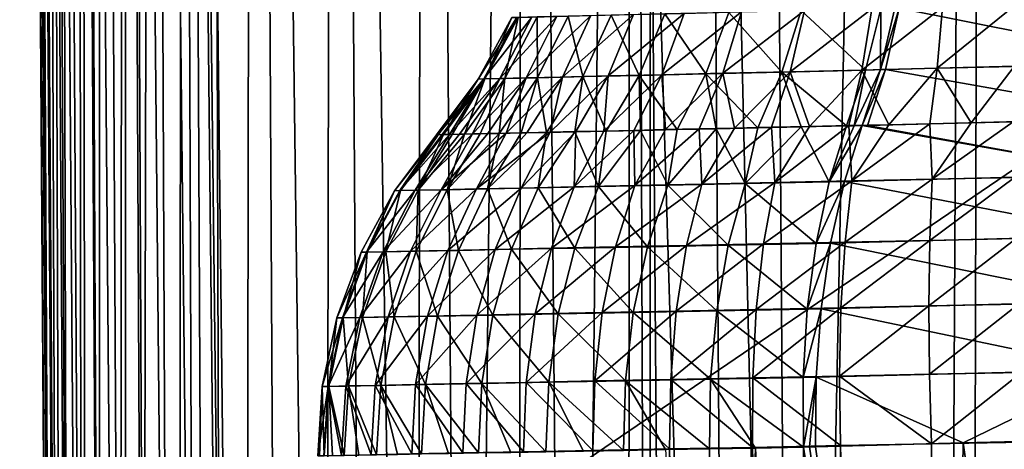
# Model space of a CAD drawing. Header units: metres. Extents: x -22 to 22, y 0 to 204.
# Tile 172 of 256: x -16.68 to -10.58, y 38.74 to 41.4. Entities that reach past the tile are written whole.
import ezdxf

# ---------------------------------------------------------------- set-up
doc = ezdxf.new("R2010")
doc.units = ezdxf.units.M
doc.layers.add('solid_002_SW0002', color=7, linetype='CONTINUOUS')

msp = doc.modelspace()

# ---------------------------------------------------------------- linework, layer by layer
at = {"layer": 'solid_002_SW0002'}
for points in [[(-10.630569, 87.865463, 203.982971), (-11.866096, 26.66, 205.067703), (-12.03897, 51.142185, 204.916519)], [(-10.952755, 26.66, 204.646957), (-11.866096, 26.66, 205.067703), (-10.630569, 87.865463, 203.982971)], [(-10.788003, 26.66, 204.575409), (-10.952755, 26.66, 204.646957), (-10.630569, 87.865463, 203.982971)], [(-9.686005, 26.66, 204.129562), (-10.788003, 26.66, 204.575409), (-10.630569, 87.865463, 203.982971)], [(-9.686005, 26.66, 204.129562), (-10.630569, 87.865463, 203.982971), (-8.921941, 87.865463, 203.380829)], [(-16.452217, 26.66, 211.75), (-16.681608, 60.446358, 211.75), (-16.639935, 60.446358, 210.964828)], [(-16.665462, 58.068401, 222.921844), (-16.681608, 60.446358, 211.75), (-16.452217, 26.66, 211.75)], [(-16.404013, 26.66, 210.925507), (-16.639935, 60.446358, 210.964828), (-16.515617, 60.446358, 210.187683)], [(-16.44014, 26.66, 211.336899), (-16.452217, 26.66, 211.75), (-16.639935, 60.446358, 210.964828)], [(-16.404013, 26.66, 210.925507), (-16.44014, 26.66, 211.336899), (-16.639935, 60.446358, 210.964828)], [(-16.260641, 26.66, 210.112457), (-16.515617, 60.446358, 210.187683), (-16.310326, 60.446358, 209.427719)], [(-16.344072, 26.66, 210.516876), (-16.404013, 26.66, 210.925507), (-16.515617, 60.446358, 210.187683)], [(-16.260641, 26.66, 210.112457), (-16.344072, 26.66, 210.516876), (-16.515617, 60.446358, 210.187683)], [(-16.024771, 26.66, 209.322586), (-16.310326, 60.446358, 209.427719), (-16.026016, 60.446358, 208.69429)], [(-16.154091, 26.66, 209.713882), (-16.260641, 26.66, 210.112457), (-16.310326, 60.446358, 209.427719)], [(-16.024771, 26.66, 209.322586), (-16.154091, 26.66, 209.713882), (-16.310326, 60.446358, 209.427719)], [(-15.699233, 26.66, 208.566864), (-16.026016, 60.446358, 208.69429), (-15.665092, 60.446358, 207.995148)], [(-15.873002, 26.66, 208.939819), (-16.024771, 26.66, 209.322586), (-16.026016, 60.446358, 208.69429)], [(-15.699233, 26.66, 208.566864), (-15.873002, 26.66, 208.939819), (-16.026016, 60.446358, 208.69429)], [(-15.50403, 26.66, 208.20491), (-15.699233, 26.66, 208.566864), (-15.665092, 60.446358, 207.995148)], [(-15.287745, 26.66, 207.854523), (-15.665092, 60.446358, 207.995148), (-15.231387, 60.446358, 207.337433)], [(-15.287745, 26.66, 207.854523), (-15.50403, 26.66, 208.20491), (-15.665092, 60.446358, 207.995148)], [(-15.050794, 26.66, 207.516403), (-15.287745, 26.66, 207.854523), (-15.231387, 60.446358, 207.337433)], [(-14.793844, 26.66, 207.191544), (-15.231387, 60.446358, 207.337433), (-14.730726, 60.446358, 206.728729)], [(-14.793844, 26.66, 207.191544), (-15.050794, 26.66, 207.516403), (-15.231387, 60.446358, 207.337433)], [(-14.518237, 26.66, 206.881714), (-14.793844, 26.66, 207.191544), (-14.730726, 60.446358, 206.728729)], [(-14.225582, 26.66, 206.588654), (-14.730726, 60.446358, 206.728729), (-14.17007, 60.446358, 206.176605)], [(-14.225582, 26.66, 206.588654), (-14.518237, 26.66, 206.881714), (-14.730726, 60.446358, 206.728729)], [(-13.917453, 26.66, 206.313766), (-14.225582, 26.66, 206.588654), (-14.17007, 60.446358, 206.176605)], [(-13.917453, 26.66, 206.313766), (-14.17007, 60.446358, 206.176605), (-13.556116, 60.446358, 205.687668)], [(-13.594723, 26.66, 206.057755), (-13.917453, 26.66, 206.313766), (-13.556116, 60.446358, 205.687668)], [(-13.258291, 26.66, 205.82135), (-13.594723, 26.66, 206.057755), (-13.556116, 60.446358, 205.687668)], [(-13.258291, 26.66, 205.82135), (-13.556116, 60.446358, 205.687668), (-12.893877, 60.446358, 205.266571)], [(-12.908885, 26.66, 205.605118), (-13.258291, 26.66, 205.82135), (-12.893877, 60.446358, 205.266571)], [(-12.777991, 26.66, 205.531158), (-12.908885, 26.66, 205.605118), (-12.893877, 60.446358, 205.266571)], [(-12.777991, 26.66, 205.531158), (-12.893877, 60.446358, 205.266571), (-12.769572, 43.553177, 205.36322)], [(-16.651684, 58.140259, 223.103119), (-16.665462, 58.068401, 222.921844), (-16.523289, 37.127766, 222.891876)], [(-16.486113, 33.587639, 223.051743), (-16.651684, 58.140259, 223.103119), (-16.523289, 37.127766, 222.891876)], [(-16.486113, 33.587639, 223.051743), (-16.609236, 58.140221, 223.279922), (-16.651684, 58.140259, 223.103119)], [(-16.447016, 33.587421, 223.214584), (-16.539654, 58.140251, 223.447906), (-16.609236, 58.140221, 223.279922)], [(-16.486113, 33.587639, 223.051743), (-16.447016, 33.587421, 223.214584), (-16.609236, 58.140221, 223.279922)], [(-16.382927, 33.587318, 223.369308), (-16.444647, 58.14035, 223.602951), (-16.539654, 58.140251, 223.447906)], [(-16.447016, 33.587421, 223.214584), (-16.382927, 33.587318, 223.369308), (-16.539654, 58.140251, 223.447906)], [(-16.295422, 33.58733, 223.5121), (-16.326557, 58.140518, 223.741211), (-16.444647, 58.14035, 223.602951)], [(-16.382927, 33.587318, 223.369308), (-16.295422, 33.58733, 223.5121), (-16.444647, 58.14035, 223.602951)], [(-16.186659, 33.587456, 223.63945), (-16.188293, 58.140747, 223.859299), (-16.326557, 58.140518, 223.741211)], [(-16.295422, 33.58733, 223.5121), (-16.186659, 33.587456, 223.63945), (-16.326557, 58.140518, 223.741211)], [(-16.059313, 33.587696, 223.748215), (-16.033258, 58.141037, 223.954315), (-16.188293, 58.140747, 223.859299)], [(-16.186659, 33.587456, 223.63945), (-16.059313, 33.587696, 223.748215), (-16.188293, 58.140747, 223.859299)], [(-16.059313, 33.587696, 223.748215), (-15.91652, 33.588043, 223.835724), (-16.033258, 58.141037, 223.954315)], [(-15.91652, 33.588043, 223.835724), (-15.86527, 58.141376, 224.023895), (-16.033258, 58.141037, 223.954315)], [(-15.91652, 33.588043, 223.835724), (-15.761798, 33.58849, 223.899811), (-15.86527, 58.141376, 224.023895)], [(-15.598955, 33.58902, 223.938919), (-15.688463, 58.141758, 224.066345), (-15.86527, 58.141376, 224.023895)], [(-15.761798, 33.58849, 223.899811), (-15.598955, 33.58902, 223.938919), (-15.86527, 58.141376, 224.023895)], [(-15.688463, 58.141758, 224.066345), (-15.431306, 33.548271, 223.951843), (-15.444571, 37.127518, 223.970581)], [(-15.598955, 33.58902, 223.938919), (-15.431306, 33.548271, 223.951843), (-15.688463, 58.141758, 224.066345)], [(-15.688463, 58.141758, 224.066345), (-15.444571, 37.127518, 223.970581), (-15.507077, 58.070141, 224.080231)], [(15.507081, 58.169846, 224.080765), (-15.507077, 58.070141, 224.080231), (-15.444571, 37.127518, 223.970581)], [(15.444443, 37.127605, 223.970581), (15.507081, 58.169846, 224.080765), (-15.444571, 37.127518, 223.970581)], [(-16.523289, 37.127766, 222.891876), (-16.665462, 58.068401, 222.921844), (-16.452217, 26.66, 211.75)], [(-12.25725, 26.66, 205.260666), (-12.769572, 43.553177, 205.36322), (-12.436746, 51.332932, 205.110931)], [(-11.866096, 26.66, 205.067703), (-12.25725, 26.66, 205.260666), (-12.436746, 51.332932, 205.110931)], [(-12.03897, 51.142185, 204.916519), (-11.866096, 26.66, 205.067703), (-12.436746, 51.332932, 205.110931)], [(-12.645267, 26.66, 205.459869), (-12.777991, 26.66, 205.531158), (-12.769572, 43.553177, 205.36322)], [(-12.25725, 26.66, 205.260666), (-12.645267, 26.66, 205.459869), (-12.769572, 43.553177, 205.36322)], [(-9.5453, 41.140934, 206.873413), (-9.473929, 41.52177, 207.068298), (-11.227972, 41.476166, 207.873734)], [(-12.320855, 41.072433, 220.63623), (-12.206466, 41.452461, 220.461365), (-11.815929, 41.461979, 220.691254)], [(-11.904921, 41.082123, 220.880676), (-12.320855, 41.072433, 220.63623), (-11.815929, 41.461979, 220.691254)], [(-11.955597, 41.07983, 208.072433), (-11.836823, 41.460796, 208.242294), (-12.2854, 41.450089, 208.615433)], [(-11.955597, 41.07983, 208.072433), (-11.436592, 41.091747, 207.748566), (-11.836823, 41.460796, 208.242294)], [(-11.904921, 41.082123, 220.880676), (-11.815929, 41.461979, 220.691254), (-11.397652, 41.47221, 220.864975)], [(-11.459525, 41.092545, 221.065262), (-11.904921, 41.082123, 220.880676), (-11.397652, 41.47221, 220.864975)], [(-11.836823, 41.460796, 208.242294), (-11.436592, 41.091747, 207.748566), (-11.342006, 41.472801, 207.9328)], [(-11.459525, 41.092545, 221.065262), (-11.397652, 41.47221, 220.864975), (-10.959402, 41.482956, 220.97934)], [(-10.992943, 41.103489, 221.18663), (-11.459525, 41.092545, 221.065262), (-10.959402, 41.482956, 220.97934)], [(-11.342006, 41.472801, 207.9328), (-11.436592, 41.091747, 207.748566), (-11.344832, 41.095428, 207.701675)], [(-11.344832, 41.095428, 207.701675), (-11.31419, 41.095154, 207.685318), (-11.227972, 41.476166, 207.873734)], [(-11.256043, 41.476131, 207.888397), (-11.344832, 41.095428, 207.701675), (-11.227972, 41.476166, 207.873734)], [(-11.342006, 41.472801, 207.9328), (-11.344832, 41.095428, 207.701675), (-11.256043, 41.476131, 207.888397)], [(-11.31419, 41.095154, 207.685318), (-9.5453, 41.140934, 206.873413), (-11.227972, 41.476166, 207.873734)], [(-10.992943, 41.103489, 221.18663), (-10.959402, 41.482956, 220.97934), (-10.510052, 41.493954, 221.032211)], [(-10.514684, 41.114677, 221.242508), (-10.992943, 41.103489, 221.18663), (-10.510052, 41.493954, 221.032211)], [(-13.83814, 41.036995, 211.75), (-13.796737, 41.037971, 211.138733), (-13.630407, 41.417709, 211.75)], [(-13.838133, 41.037006, 217.758759), (-13.83814, 41.036995, 211.75), (-13.630407, 41.417709, 211.75)], [(-13.598886, 41.418526, 218.211075), (-13.838133, 41.037006, 217.758759), (-13.630404, 41.417717, 217.758499)], [(-13.804532, 41.037846, 218.240646), (-13.838133, 41.037006, 217.758759), (-13.598886, 41.418526, 218.211075)], [(-13.630404, 41.417717, 217.758499), (-13.838133, 41.037006, 217.758759), (-13.630407, 41.417709, 211.75)], [(-13.804532, 41.037846, 218.240646), (-13.598886, 41.418526, 218.211075), (-13.505177, 41.42078, 218.655426)], [(-13.704638, 41.040138, 218.713898), (-13.804532, 41.037846, 218.240646), (-13.505177, 41.42078, 218.655426)], [(-13.796737, 41.037971, 211.138733), (-13.590982, 41.41869, 211.167267), (-13.630407, 41.417709, 211.75)], [(-13.796737, 41.037971, 211.138733), (-13.673287, 41.040745, 210.538742), (-13.590982, 41.41869, 211.167267)], [(-13.704638, 41.040138, 218.713898), (-13.505177, 41.42078, 218.655426), (-13.351087, 41.424534, 219.082123)], [(-13.540402, 41.043964, 219.168259), (-13.704638, 41.040138, 218.713898), (-13.351087, 41.424534, 219.082123)], [(-13.673287, 41.040745, 210.538742), (-13.473429, 41.421478, 210.595245), (-13.590982, 41.41869, 211.167267)], [(-13.673287, 41.040745, 210.538742), (-13.470084, 41.045265, 209.961044), (-13.473429, 41.421478, 210.595245)], [(-13.540402, 41.043964, 219.168259), (-13.351087, 41.424534, 219.082123), (-13.139607, 41.429699, 219.483368)], [(-13.315029, 41.04924, 219.595444), (-13.540402, 41.043964, 219.168259), (-13.139607, 41.429699, 219.483368)], [(-13.470084, 41.045265, 209.961044), (-13.279916, 41.426029, 210.044418), (-13.473429, 41.421478, 210.595245)], [(-13.470084, 41.045265, 209.961044), (-13.190866, 41.051754, 209.416214), (-13.279916, 41.426029, 210.044418)], [(-13.315029, 41.04924, 219.595444), (-13.139607, 41.429699, 219.483368), (-12.87481, 41.436138, 219.851593)], [(-13.032866, 41.055798, 219.987427), (-13.315029, 41.04924, 219.595444), (-12.87481, 41.436138, 219.851593)], [(-13.190866, 41.051754, 209.416214), (-13.014027, 41.432545, 209.524902), (-13.279916, 41.426029, 210.044418)], [(-13.190866, 41.051754, 209.416214), (-12.840687, 41.059788, 208.914124), (-13.014027, 41.432545, 209.524902)], [(-13.032866, 41.055798, 219.987427), (-12.87481, 41.436138, 219.851593), (-12.561733, 41.443779, 220.179688)], [(-12.699303, 41.063587, 220.336594), (-13.032866, 41.055798, 219.987427), (-12.561733, 41.443779, 220.179688)], [(-12.840687, 41.059788, 208.914124), (-12.680426, 41.440643, 209.045898), (-13.014027, 41.432545, 209.524902)], [(-12.840687, 41.059788, 208.914124), (-12.426296, 41.069187, 208.463257), (-12.680426, 41.440643, 209.045898)], [(-12.699303, 41.063587, 220.336594), (-12.561733, 41.443779, 220.179688), (-12.206466, 41.452461, 220.461365)], [(-12.320855, 41.072433, 220.63623), (-12.699303, 41.063587, 220.336594), (-12.206466, 41.452461, 220.461365)], [(-12.426296, 41.069187, 208.463257), (-12.2854, 41.450089, 208.615433), (-12.680426, 41.440643, 209.045898)], [(-12.426296, 41.069187, 208.463257), (-11.955597, 41.07983, 208.072433), (-12.2854, 41.450089, 208.615433)], [(-11.955597, 41.07983, 208.072433), (-11.555972, 40.746227, 207.519394), (-11.436592, 41.091747, 207.748566)], [(-11.459525, 41.092545, 221.065262), (-11.784163, 40.74313, 221.221863), (-11.904921, 41.082123, 220.880676)], [(-11.459525, 41.092545, 221.065262), (-11.540933, 40.748547, 221.312988), (-11.784163, 40.74313, 221.221863)], [(-11.436592, 41.091747, 207.748566), (-11.555972, 40.746227, 207.519394), (-11.507342, 40.747356, 207.49379)], [(-11.459525, 41.092545, 221.065262), (-11.291951, 40.754093, 221.38707), (-11.540933, 40.748547, 221.312988)], [(-11.344832, 41.095428, 207.701675), (-11.507342, 40.747356, 207.49379), (-11.458251, 40.748455, 207.468399)], [(-11.436592, 41.091747, 207.748566), (-11.507342, 40.747356, 207.49379), (-11.344832, 41.095428, 207.701675)], [(-10.992943, 41.103489, 221.18663), (-11.291951, 40.754093, 221.38707), (-11.459525, 41.092545, 221.065262)], [(-11.344832, 41.095428, 207.701675), (-11.458251, 40.748455, 207.468399), (-11.31419, 41.095154, 207.685318)], [(-11.31419, 41.095154, 207.685318), (-11.458251, 40.748455, 207.468399), (-11.424488, 40.749275, 207.451202)], [(-11.31419, 41.095154, 207.685318), (-11.424488, 40.749275, 207.451202), (-9.625519, 40.795647, 206.626404)], [(-11.31419, 41.095154, 207.685318), (-9.625519, 40.795647, 206.626404), (-9.5453, 41.140934, 206.873413)], [(-10.992943, 41.103489, 221.18663), (-11.038368, 40.759747, 221.443741), (-11.291951, 40.754093, 221.38707)], [(-10.992943, 41.103489, 221.18663), (-10.781425, 40.76548, 221.482712), (-11.038368, 40.759747, 221.443741)], [(-10.514684, 41.114677, 221.242508), (-10.781425, 40.76548, 221.482712), (-10.992943, 41.103489, 221.18663)], [(-10.514684, 41.114677, 221.242508), (-10.522549, 40.771252, 221.503799), (-10.781425, 40.76548, 221.482712)], [(-13.838133, 41.037006, 217.758759), (-14.08839, 40.691753, 218.018143), (-14.097445, 40.691536, 217.758911)], [(-13.838133, 41.037006, 217.758759), (-14.097445, 40.691536, 217.758911), (-13.83814, 41.036995, 211.75)], [(-13.83814, 41.036995, 211.75), (-14.097445, 40.691536, 217.758911), (-14.097445, 40.691536, 214.754456)], [(-13.83814, 41.036995, 211.75), (-14.097445, 40.691536, 214.754456), (-14.097445, 40.691536, 211.75)], [(-13.83814, 41.036995, 211.75), (-14.097445, 40.691536, 211.75), (-14.086528, 40.691776, 211.426773)], [(-13.804532, 41.037846, 218.240646), (-14.061435, 40.69236, 218.276459), (-14.08839, 40.691753, 218.018143)], [(-13.804532, 41.037846, 218.240646), (-14.08839, 40.691753, 218.018143), (-13.838133, 41.037006, 217.758759)], [(-13.83814, 41.036995, 211.75), (-14.086528, 40.691776, 211.426773), (-14.053843, 40.692486, 211.104965)], [(-13.804532, 41.037846, 218.240646), (-14.016677, 40.693356, 218.532211), (-14.061435, 40.69236, 218.276459)], [(-13.796737, 41.037971, 211.138733), (-14.053843, 40.692486, 211.104965), (-13.999506, 40.693661, 210.786209)], [(-13.83814, 41.036995, 211.75), (-14.053843, 40.692486, 211.104965), (-13.796737, 41.037971, 211.138733)], [(-13.704638, 41.040138, 218.713898), (-13.954336, 40.694756, 218.784164), (-14.016677, 40.693356, 218.532211)], [(-13.704638, 41.040138, 218.713898), (-14.016677, 40.693356, 218.532211), (-13.804532, 41.037846, 218.240646)], [(-13.796737, 41.037971, 211.138733), (-13.999506, 40.693661, 210.786209), (-13.923762, 40.695282, 210.471893)], [(-13.704638, 41.040138, 218.713898), (-13.874696, 40.696541, 219.031219), (-13.954336, 40.694756, 218.784164)], [(-13.673287, 41.040745, 210.538742), (-13.923762, 40.695282, 210.471893), (-13.826934, 40.697338, 210.163284)], [(-13.796737, 41.037971, 211.138733), (-13.923762, 40.695282, 210.471893), (-13.673287, 41.040745, 210.538742)], [(-13.540402, 41.043964, 219.168259), (-13.778141, 40.698696, 219.272263), (-13.874696, 40.696541, 219.031219)], [(-13.540402, 41.043964, 219.168259), (-13.874696, 40.696541, 219.031219), (-13.704638, 41.040138, 218.713898)], [(-13.673287, 41.040745, 210.538742), (-13.826934, 40.697338, 210.163284), (-13.709438, 40.699856, 209.861725)], [(-13.540402, 41.043964, 219.168259), (-13.665127, 40.701218, 219.506058), (-13.778141, 40.698696, 219.272263)], [(-13.470084, 41.045265, 209.961044), (-13.709438, 40.699856, 209.861725), (-13.571757, 40.702839, 209.568665)], [(-13.673287, 41.040745, 210.538742), (-13.709438, 40.699856, 209.861725), (-13.470084, 41.045265, 209.961044)], [(-13.315029, 41.04924, 219.595444), (-13.536183, 40.704094, 219.731491), (-13.665127, 40.701218, 219.506058)], [(-13.315029, 41.04924, 219.595444), (-13.665127, 40.701218, 219.506058), (-13.540402, 41.043964, 219.168259)], [(-13.470084, 41.045265, 209.961044), (-13.571757, 40.702839, 209.568665), (-13.414555, 40.706242, 209.285599)], [(-13.315029, 41.04924, 219.595444), (-13.391919, 40.70731, 219.94751), (-13.536183, 40.704094, 219.731491)], [(-13.470084, 41.045265, 209.961044), (-13.414555, 40.706242, 209.285599), (-13.190866, 41.051754, 209.416214)], [(-13.190866, 41.051754, 209.416214), (-13.414555, 40.706242, 209.285599), (-13.238572, 40.710014, 209.013733)], [(-13.032866, 41.055798, 219.987427), (-13.23304, 40.71085, 220.153015), (-13.391919, 40.70731, 219.94751)], [(-13.032866, 41.055798, 219.987427), (-13.391919, 40.70731, 219.94751), (-13.315029, 41.04924, 219.595444)], [(-13.190866, 41.051754, 209.416214), (-13.238572, 40.710014, 209.013733), (-13.04448, 40.714191, 208.754227)], [(-13.032866, 41.055798, 219.987427), (-13.06035, 40.714699, 220.347), (-13.23304, 40.71085, 220.153015)], [(-13.190866, 41.051754, 209.416214), (-13.04448, 40.714191, 208.754227), (-12.840687, 41.059788, 208.914124)], [(-12.699303, 41.063587, 220.336594), (-12.874672, 40.718842, 220.528534), (-13.06035, 40.714699, 220.347)], [(-12.699303, 41.063587, 220.336594), (-13.06035, 40.714699, 220.347), (-13.032866, 41.055798, 219.987427)], [(-12.840687, 41.059788, 208.914124), (-13.04448, 40.714191, 208.754227), (-12.832919, 40.718777, 208.507935)], [(-12.699303, 41.063587, 220.336594), (-12.676885, 40.723248, 220.696777), (-12.874672, 40.718842, 220.528534)], [(-12.840687, 41.059788, 208.914124), (-12.605053, 40.723694, 208.276215), (-12.426296, 41.069187, 208.463257)], [(-12.840687, 41.059788, 208.914124), (-12.832919, 40.718777, 208.507935), (-12.605053, 40.723694, 208.276215)], [(-12.320855, 41.072433, 220.63623), (-12.676885, 40.723248, 220.696777), (-12.699303, 41.063587, 220.336594)], [(-12.320855, 41.072433, 220.63623), (-12.467918, 40.727909, 220.850937), (-12.676885, 40.723248, 220.696777)], [(-12.426296, 41.069187, 208.463257), (-12.605053, 40.723694, 208.276215), (-12.362275, 40.728889, 208.060532)], [(-12.320855, 41.072433, 220.63623), (-12.248775, 40.732792, 220.990265), (-12.467918, 40.727909, 220.850937)], [(-12.426296, 41.069187, 208.463257), (-12.105595, 40.734402, 207.861893), (-11.955597, 41.07983, 208.072433)], [(-12.426296, 41.069187, 208.463257), (-12.362275, 40.728889, 208.060532), (-12.105595, 40.734402, 207.861893)], [(-11.904921, 41.082123, 220.880676), (-12.248775, 40.732792, 220.990265), (-12.320855, 41.072433, 220.63623)], [(-11.904921, 41.082123, 220.880676), (-12.02049, 40.737873, 221.114105), (-12.248775, 40.732792, 220.990265)], [(-11.955597, 41.07983, 208.072433), (-12.105595, 40.734402, 207.861893), (-11.836213, 40.740204, 207.681183)], [(-11.904921, 41.082123, 220.880676), (-11.784163, 40.74313, 221.221863), (-12.02049, 40.737873, 221.114105)], [(-11.955597, 41.07983, 208.072433), (-11.836213, 40.740204, 207.681183), (-11.555972, 40.746227, 207.519394)], [(-9.758013, 40.447941, 206.400208), (-9.625519, 40.795647, 206.626404), (-11.424488, 40.749275, 207.451202)], [(-12.868279, 40.37669, 220.877838), (-12.874672, 40.718842, 220.528534), (-12.676885, 40.723248, 220.696777)], [(-12.868279, 40.37669, 220.877838), (-12.676885, 40.723248, 220.696777), (-12.467918, 40.727909, 220.850937)], [(-12.451306, 40.38562, 221.173157), (-12.868279, 40.37669, 220.877838), (-12.467918, 40.727909, 220.850937)], [(-12.662277, 40.379192, 207.976028), (-12.605053, 40.723694, 208.276215), (-12.832919, 40.718777, 208.507935)], [(-12.662277, 40.379192, 207.976028), (-12.362275, 40.728889, 208.060532), (-12.605053, 40.723694, 208.276215)], [(-12.662277, 40.379192, 207.976028), (-12.183275, 40.388874, 207.598938), (-12.362275, 40.728889, 208.060532)], [(-12.451306, 40.38562, 221.173157), (-12.467918, 40.727909, 220.850937), (-12.248775, 40.732792, 220.990265)], [(-12.451306, 40.38562, 221.173157), (-12.248775, 40.732792, 220.990265), (-12.02049, 40.737873, 221.114105)], [(-11.999915, 40.395283, 221.413193), (-12.451306, 40.38562, 221.173157), (-12.02049, 40.737873, 221.114105)], [(-12.183275, 40.388874, 207.598938), (-12.105595, 40.734402, 207.861893), (-12.362275, 40.728889, 208.060532)], [(-12.183275, 40.388874, 207.598938), (-11.836213, 40.740204, 207.681183), (-12.105595, 40.734402, 207.861893)], [(-12.183275, 40.388874, 207.598938), (-11.662414, 40.39946, 207.282227), (-11.836213, 40.740204, 207.681183)], [(-11.999915, 40.395283, 221.413193), (-12.02049, 40.737873, 221.114105), (-11.784163, 40.74313, 221.221863)], [(-11.999915, 40.395283, 221.413193), (-11.784163, 40.74313, 221.221863), (-11.540933, 40.748547, 221.312988)], [(-11.521355, 40.40551, 221.593994), (-11.999915, 40.395283, 221.413193), (-11.540933, 40.748547, 221.312988)], [(-11.662414, 40.39946, 207.282227), (-11.555972, 40.746227, 207.519394), (-11.836213, 40.740204, 207.681183)], [(-11.458251, 40.748455, 207.468399), (-11.507342, 40.747356, 207.49379), (-11.662414, 40.39946, 207.282227)], [(-11.568213, 40.401531, 207.233322), (-11.458251, 40.748455, 207.468399), (-11.662414, 40.39946, 207.282227)], [(-11.507342, 40.747356, 207.49379), (-11.555972, 40.746227, 207.519394), (-11.662414, 40.39946, 207.282227)], [(-9.758013, 40.447941, 206.400208), (-11.458251, 40.748455, 207.468399), (-11.568213, 40.401531, 207.233322)], [(-11.521355, 40.40551, 221.593994), (-11.540933, 40.748547, 221.312988), (-11.291951, 40.754093, 221.38707)], [(-11.521355, 40.40551, 221.593994), (-11.291951, 40.754093, 221.38707), (-11.038368, 40.759747, 221.443741)], [(-11.02322, 40.416145, 221.712494), (-11.521355, 40.40551, 221.593994), (-11.038368, 40.759747, 221.443741)], [(-9.758013, 40.447941, 206.400208), (-11.424488, 40.749275, 207.451202), (-11.458251, 40.748455, 207.468399)], [(-11.02322, 40.416145, 221.712494), (-11.038368, 40.759747, 221.443741), (-10.781425, 40.76548, 221.482712)], [(-11.02322, 40.416145, 221.712494), (-10.522549, 40.771252, 221.503799), (-10.513754, 40.427006, 221.766602)], [(-11.02322, 40.416145, 221.712494), (-10.781425, 40.76548, 221.482712), (-10.522549, 40.771252, 221.503799)], [(-14.357673, 40.344643, 217.758804), (-14.097445, 40.691536, 217.758911), (-14.08839, 40.691753, 218.018143)], [(-14.325193, 40.345367, 218.267517), (-14.357673, 40.344643, 217.758804), (-14.08839, 40.691753, 218.018143)], [(-14.097445, 40.691536, 214.754456), (-14.097445, 40.691536, 217.758911), (-14.357673, 40.344643, 217.758804)], [(-14.097445, 40.691536, 211.75), (-14.097445, 40.691536, 214.754456), (-14.357673, 40.344643, 217.758804)], [(-14.357638, 40.344696, 211.75), (-14.097445, 40.691536, 211.75), (-14.357673, 40.344643, 217.758804)], [(-14.086528, 40.691776, 211.426773), (-14.097445, 40.691536, 211.75), (-14.357638, 40.344696, 211.75)], [(-14.321033, 40.345459, 211.142914), (-14.086528, 40.691776, 211.426773), (-14.357638, 40.344696, 211.75)], [(-14.325193, 40.345367, 218.267517), (-14.061435, 40.69236, 218.276459), (-14.016677, 40.693356, 218.532211)], [(-14.228461, 40.347454, 218.768158), (-14.325193, 40.345367, 218.267517), (-14.016677, 40.693356, 218.532211)], [(-14.325193, 40.345367, 218.267517), (-14.08839, 40.691753, 218.018143), (-14.061435, 40.69236, 218.276459)], [(-14.321033, 40.345459, 211.142914), (-14.053843, 40.692486, 211.104965), (-14.086528, 40.691776, 211.426773)], [(-14.321033, 40.345459, 211.142914), (-14.211583, 40.347683, 210.544418), (-14.053843, 40.692486, 211.104965)], [(-14.228461, 40.347454, 218.768158), (-13.954336, 40.694756, 218.784164), (-13.874696, 40.696541, 219.031219)], [(-14.06898, 40.350903, 219.252472), (-14.228461, 40.347454, 218.768158), (-13.874696, 40.696541, 219.031219)], [(-14.228461, 40.347454, 218.768158), (-14.016677, 40.693356, 218.532211), (-13.954336, 40.694756, 218.784164)], [(-14.211583, 40.347683, 210.544418), (-13.923762, 40.695282, 210.471893), (-13.999506, 40.693661, 210.786209)], [(-14.211583, 40.347683, 210.544418), (-14.030871, 40.351284, 209.963394), (-13.923762, 40.695282, 210.471893)], [(-14.211583, 40.347683, 210.544418), (-13.999506, 40.693661, 210.786209), (-14.053843, 40.692486, 211.104965)], [(-14.06898, 40.350903, 219.252472), (-13.778141, 40.698696, 219.272263), (-13.665127, 40.701218, 219.506058)], [(-13.849289, 40.355629, 219.712814), (-14.06898, 40.350903, 219.252472), (-13.665127, 40.701218, 219.506058)], [(-14.06898, 40.350903, 219.252472), (-13.874696, 40.696541, 219.031219), (-13.778141, 40.698696, 219.272263)], [(-14.030871, 40.351284, 209.963394), (-13.709438, 40.699856, 209.861725), (-13.826934, 40.697338, 210.163284)], [(-14.030871, 40.351284, 209.963394), (-13.781401, 40.356396, 209.408081), (-13.709438, 40.699856, 209.861725)], [(-14.030871, 40.351284, 209.963394), (-13.826934, 40.697338, 210.163284), (-13.923762, 40.695282, 210.471893)], [(-13.849289, 40.355629, 219.712814), (-13.536183, 40.704094, 219.731491), (-13.391919, 40.70731, 219.94751)], [(-13.572874, 40.361568, 220.141678), (-13.849289, 40.355629, 219.712814), (-13.391919, 40.70731, 219.94751)], [(-13.849289, 40.355629, 219.712814), (-13.665127, 40.701218, 219.506058), (-13.536183, 40.704094, 219.731491)], [(-13.781401, 40.356396, 209.408081), (-13.414555, 40.706242, 209.285599), (-13.571757, 40.702839, 209.568665)], [(-13.781401, 40.356396, 209.408081), (-13.466719, 40.362846, 208.886658), (-13.414555, 40.706242, 209.285599)], [(-13.781401, 40.356396, 209.408081), (-13.571757, 40.702839, 209.568665), (-13.709438, 40.699856, 209.861725)], [(-13.572874, 40.361568, 220.141678), (-13.391919, 40.70731, 219.94751), (-13.23304, 40.71085, 220.153015)], [(-13.244138, 40.368629, 220.53212), (-13.572874, 40.361568, 220.141678), (-13.23304, 40.71085, 220.153015)], [(-13.466719, 40.362846, 208.886658), (-13.238572, 40.710014, 209.013733), (-13.414555, 40.706242, 209.285599)], [(-13.466719, 40.362846, 208.886658), (-13.091943, 40.370483, 208.407288), (-13.238572, 40.710014, 209.013733)], [(-13.244138, 40.368629, 220.53212), (-13.06035, 40.714699, 220.347), (-12.874672, 40.718842, 220.528534)], [(-12.868279, 40.37669, 220.877838), (-13.244138, 40.368629, 220.53212), (-12.874672, 40.718842, 220.528534)], [(-13.244138, 40.368629, 220.53212), (-13.23304, 40.71085, 220.153015), (-13.06035, 40.714699, 220.347)], [(-13.091943, 40.370483, 208.407288), (-13.04448, 40.714191, 208.754227), (-13.238572, 40.710014, 209.013733)], [(-13.091943, 40.370483, 208.407288), (-12.832919, 40.718777, 208.507935), (-13.04448, 40.714191, 208.754227)], [(-13.091943, 40.370483, 208.407288), (-12.662277, 40.379192, 207.976028), (-12.832919, 40.718777, 208.507935)], [(-9.828288, 40.067028, 206.205017), (-9.758013, 40.447941, 206.400208), (-11.568213, 40.401531, 207.233322)], [(-11.564032, 40.025867, 221.800095), (-11.521355, 40.40551, 221.593994), (-11.02322, 40.416145, 221.712494)], [(-11.038725, 40.036709, 221.922775), (-11.564032, 40.025867, 221.800095), (-11.02322, 40.416145, 221.712494)], [(-11.038725, 40.036709, 221.922775), (-10.513754, 40.427006, 221.766602), (-10.502012, 40.047771, 221.977493)], [(-11.038725, 40.036709, 221.922775), (-11.02322, 40.416145, 221.712494), (-10.513754, 40.427006, 221.766602)], [(-14.259121, 39.96991, 219.336853), (-14.06898, 40.350903, 219.252472), (-13.849289, 40.355629, 219.712814)], [(-14.026181, 39.97477, 219.822739), (-14.259121, 39.96991, 219.336853), (-13.849289, 40.355629, 219.712814)], [(-13.961052, 39.9753, 209.303864), (-13.781401, 40.356396, 209.408081), (-14.030871, 40.351284, 209.963394)], [(-14.026181, 39.97477, 219.822739), (-13.849289, 40.355629, 219.712814), (-13.572874, 40.361568, 220.141678)], [(-13.733232, 39.980873, 220.27504), (-14.026181, 39.97477, 219.822739), (-13.572874, 40.361568, 220.141678)], [(-13.961052, 39.9753, 209.303864), (-13.631318, 39.98177, 208.759918), (-13.781401, 40.356396, 209.408081)], [(-13.631318, 39.98177, 208.759918), (-13.466719, 40.362846, 208.886658), (-13.781401, 40.356396, 209.408081)], [(-13.733232, 39.980873, 220.27504), (-13.572874, 40.361568, 220.141678), (-13.244138, 40.368629, 220.53212)], [(-13.385026, 39.988121, 220.686371), (-13.733232, 39.980873, 220.27504), (-13.244138, 40.368629, 220.53212)], [(-13.631318, 39.98177, 208.759918), (-13.238727, 39.989422, 208.260223), (-13.466719, 40.362846, 208.886658)], [(-13.238727, 39.989422, 208.260223), (-13.091943, 40.370483, 208.407288), (-13.466719, 40.362846, 208.886658)], [(-13.385026, 39.988121, 220.686371), (-13.244138, 40.368629, 220.53212), (-12.868279, 40.37669, 220.877838)], [(-12.9872, 39.996387, 221.050049), (-13.385026, 39.988121, 220.686371), (-12.868279, 40.37669, 220.877838)], [(-13.238727, 39.989422, 208.260223), (-12.788925, 39.998131, 207.81134), (-13.091943, 40.370483, 208.407288)], [(-12.788925, 39.998131, 207.81134), (-12.662277, 40.379192, 207.976028), (-13.091943, 40.370483, 208.407288)], [(-12.9872, 39.996387, 221.050049), (-12.868279, 40.37669, 220.877838), (-12.451306, 40.38562, 221.173157)], [(-12.546216, 40.005535, 221.360107), (-12.9872, 39.996387, 221.050049), (-12.451306, 40.38562, 221.173157)], [(-12.788925, 39.998131, 207.81134), (-12.288006, 40.007786, 207.419556), (-12.662277, 40.379192, 207.976028)], [(-12.288006, 40.007786, 207.419556), (-12.183275, 40.388874, 207.598938), (-12.662277, 40.379192, 207.976028)], [(-12.546216, 40.005535, 221.360107), (-12.451306, 40.38562, 221.173157), (-11.999915, 40.395283, 221.413193)], [(-12.069235, 40.015419, 221.611511), (-12.546216, 40.005535, 221.360107), (-11.999915, 40.395283, 221.413193)], [(-12.288006, 40.007786, 207.419556), (-11.743782, 40.018353, 207.091156), (-12.183275, 40.388874, 207.598938)], [(-11.743782, 40.018353, 207.091156), (-11.662414, 40.39946, 207.282227), (-12.183275, 40.388874, 207.598938)], [(-12.069235, 40.015419, 221.611511), (-11.999915, 40.395283, 221.413193), (-11.521355, 40.40551, 221.593994)], [(-11.564032, 40.025867, 221.800095), (-12.069235, 40.015419, 221.611511), (-11.521355, 40.40551, 221.593994)], [(-11.568213, 40.401531, 207.233322), (-11.662414, 40.39946, 207.282227), (-11.743782, 40.018353, 207.091156)], [(-11.653678, 40.020428, 207.044678), (-11.568213, 40.401531, 207.233322), (-11.743782, 40.018353, 207.091156)], [(-9.828288, 40.067028, 206.205017), (-11.568213, 40.401531, 207.233322), (-11.653678, 40.020428, 207.044678)], [(-14.530904, 39.964211, 218.296341), (-14.565349, 39.963459, 217.758713), (-14.357673, 40.344643, 217.758804)], [(-14.565296, 39.963573, 211.75), (-14.357673, 40.344643, 217.758804), (-14.565349, 39.963459, 217.758713)], [(-14.565296, 39.963573, 211.75), (-14.357638, 40.344696, 211.75), (-14.357673, 40.344643, 217.758804)], [(-14.526905, 39.964344, 211.115662), (-14.357638, 40.344696, 211.75), (-14.565296, 39.963573, 211.75)], [(-14.530904, 39.964211, 218.296341), (-14.325193, 40.345367, 218.267517), (-14.228461, 40.347454, 218.768158)], [(-14.428283, 39.966358, 218.825317), (-14.530904, 39.964211, 218.296341), (-14.228461, 40.347454, 218.768158)], [(-14.530904, 39.964211, 218.296341), (-14.357673, 40.344643, 217.758804), (-14.325193, 40.345367, 218.267517)], [(-14.526905, 39.964344, 211.115662), (-14.321033, 40.345459, 211.142914), (-14.357638, 40.344696, 211.75)], [(-14.526905, 39.964344, 211.115662), (-14.412042, 39.966579, 210.490143), (-14.321033, 40.345459, 211.142914)], [(-14.428283, 39.966358, 218.825317), (-14.228461, 40.347454, 218.768158), (-14.06898, 40.350903, 219.252472)], [(-14.259121, 39.96991, 219.336853), (-14.428283, 39.966358, 218.825317), (-14.06898, 40.350903, 219.252472)], [(-14.412042, 39.966579, 210.490143), (-14.211583, 40.347683, 210.544418), (-14.321033, 40.345459, 211.142914)], [(-14.412042, 39.966579, 210.490143), (-14.222515, 39.970169, 209.883362), (-14.211583, 40.347683, 210.544418)], [(-14.222515, 39.970169, 209.883362), (-14.030871, 40.351284, 209.963394), (-14.211583, 40.347683, 210.544418)], [(-14.222515, 39.970169, 209.883362), (-13.961052, 39.9753, 209.303864), (-14.030871, 40.351284, 209.963394)], [(-9.876169, 39.660225, 206.062363), (-9.828288, 40.067028, 206.205017), (-11.653678, 40.020428, 207.044678)], [(-13.84751, 39.574112, 220.374603), (-13.733232, 39.980873, 220.27504), (-13.385026, 39.988121, 220.686371)], [(-13.484492, 39.581509, 220.80127), (-13.84751, 39.574112, 220.374603), (-13.385026, 39.988121, 220.686371)], [(-13.34253, 39.58242, 208.150894), (-13.238727, 39.989422, 208.260223), (-13.631318, 39.98177, 208.759918)], [(-13.484492, 39.581509, 220.80127), (-13.385026, 39.988121, 220.686371), (-12.9872, 39.996387, 221.050049)], [(-13.070025, 39.589943, 221.177994), (-13.484492, 39.581509, 220.80127), (-12.9872, 39.996387, 221.050049)], [(-13.34253, 39.58242, 208.150894), (-12.877403, 39.591148, 207.68924), (-13.238727, 39.989422, 208.260223)], [(-12.877403, 39.591148, 207.68924), (-12.788925, 39.998131, 207.81134), (-13.238727, 39.989422, 208.260223)], [(-13.070025, 39.589943, 221.177994), (-12.9872, 39.996387, 221.050049), (-12.546216, 40.005535, 221.360107)], [(-12.61094, 39.599266, 221.498627), (-13.070025, 39.589943, 221.177994), (-12.546216, 40.005535, 221.360107)], [(-12.877403, 39.591148, 207.68924), (-12.359945, 39.600803, 207.287048), (-12.788925, 39.998131, 207.81134)], [(-12.359945, 39.600803, 207.287048), (-12.288006, 40.007786, 207.419556), (-12.788925, 39.998131, 207.81134)], [(-12.61094, 39.599266, 221.498627), (-12.546216, 40.005535, 221.360107), (-12.069235, 40.015419, 221.611511)], [(-12.114771, 39.609322, 221.757935), (-12.61094, 39.599266, 221.498627), (-12.069235, 40.015419, 221.611511)], [(-12.359945, 39.600803, 207.287048), (-11.798201, 39.611366, 206.950546), (-12.288006, 40.007786, 207.419556)], [(-11.798201, 39.611366, 206.950546), (-11.743782, 40.018353, 207.091156), (-12.288006, 40.007786, 207.419556)], [(-12.114771, 39.609322, 221.757935), (-12.069235, 40.015419, 221.611511), (-11.564032, 40.025867, 221.800095)], [(-11.589716, 39.619942, 221.951736), (-12.114771, 39.609322, 221.757935), (-11.564032, 40.025867, 221.800095)], [(-11.653678, 40.020428, 207.044678), (-11.743782, 40.018353, 207.091156), (-11.798201, 39.611366, 206.950546)], [(-11.712725, 39.613483, 206.906693), (-11.653678, 40.020428, 207.044678), (-11.798201, 39.611366, 206.950546)], [(-9.876169, 39.660225, 206.062363), (-11.653678, 40.020428, 207.044678), (-11.712725, 39.613483, 206.906693)], [(-11.589716, 39.619942, 221.951736), (-11.564032, 40.025867, 221.800095), (-11.038725, 40.036709, 221.922775)], [(-11.044307, 39.630947, 222.076904), (-11.589716, 39.619942, 221.951736), (-11.038725, 40.036709, 221.922775)], [(-11.044307, 39.630947, 222.076904), (-10.502012, 40.047771, 221.977493), (-10.487584, 39.642159, 222.131439)], [(-11.044307, 39.630947, 222.076904), (-11.038725, 40.036709, 221.922775), (-10.502012, 40.047771, 221.977493)], [(-14.715839, 39.556297, 217.758621), (-14.565349, 39.963459, 217.758713), (-14.530904, 39.964211, 218.296341)], [(-14.679889, 39.557068, 218.317963), (-14.715839, 39.556297, 217.758621), (-14.530904, 39.964211, 218.296341)], [(-14.715787, 39.55648, 211.75), (-14.565349, 39.963459, 217.758713), (-14.715839, 39.556297, 217.758621)], [(-14.715787, 39.55648, 211.75), (-14.565296, 39.963573, 211.75), (-14.565349, 39.963459, 217.758713)], [(-14.676022, 39.557255, 211.095245), (-14.565296, 39.963573, 211.75), (-14.715787, 39.55648, 211.75)], [(-14.679889, 39.557068, 218.317963), (-14.530904, 39.964211, 218.296341), (-14.428283, 39.966358, 218.825317)], [(-14.572747, 39.559265, 218.868149), (-14.679889, 39.557068, 218.317963), (-14.428283, 39.966358, 218.825317)], [(-14.676022, 39.557255, 211.095245), (-14.526905, 39.964344, 211.115662), (-14.565296, 39.963573, 211.75)], [(-14.676022, 39.557255, 211.095245), (-14.556973, 39.559502, 210.449493), (-14.526905, 39.964344, 211.115662)], [(-14.572747, 39.559265, 218.868149), (-14.428283, 39.966358, 218.825317), (-14.259121, 39.96991, 219.336853)], [(-14.39616, 39.562904, 219.40004), (-14.572747, 39.559265, 218.868149), (-14.259121, 39.96991, 219.336853)], [(-14.556973, 39.559502, 210.449493), (-14.412042, 39.966579, 210.490143), (-14.526905, 39.964344, 211.115662)], [(-14.556973, 39.559502, 210.449493), (-14.360655, 39.563095, 209.823471), (-14.412042, 39.966579, 210.490143)], [(-14.360655, 39.563095, 209.823471), (-14.222515, 39.970169, 209.883362), (-14.412042, 39.966579, 210.490143)], [(-14.39616, 39.562904, 219.40004), (-14.259121, 39.96991, 219.336853), (-14.026181, 39.97477, 219.822739)], [(-14.153082, 39.567871, 219.904953), (-14.39616, 39.562904, 219.40004), (-14.026181, 39.97477, 219.822739)], [(-14.360655, 39.563095, 209.823471), (-14.089993, 39.568249, 209.226059), (-14.222515, 39.970169, 209.883362)], [(-14.089993, 39.568249, 209.226059), (-13.961052, 39.9753, 209.303864), (-14.222515, 39.970169, 209.883362)], [(-14.153082, 39.567871, 219.904953), (-14.026181, 39.97477, 219.822739), (-13.733232, 39.980873, 220.27504)], [(-13.84751, 39.574112, 220.374603), (-14.153082, 39.567871, 219.904953), (-13.733232, 39.980873, 220.27504)], [(-14.089993, 39.568249, 209.226059), (-13.748745, 39.574745, 208.665497), (-13.961052, 39.9753, 209.303864)], [(-13.748745, 39.574745, 208.665497), (-13.631318, 39.98177, 208.759918), (-13.961052, 39.9753, 209.303864)], [(-13.748745, 39.574745, 208.665497), (-13.34253, 39.58242, 208.150894), (-13.631318, 39.98177, 208.759918)], [(-9.900653, 39.236031, 205.975235), (-9.876169, 39.660225, 206.062363), (-11.712725, 39.613483, 206.906693)], [(-11.597869, 39.196239, 222.045746), (-11.589716, 39.619942, 221.951736), (-11.044307, 39.630947, 222.076904)], [(-11.03985, 39.207355, 222.171646), (-11.597869, 39.196239, 222.045746), (-11.044307, 39.630947, 222.076904)], [(-11.03985, 39.207355, 222.171646), (-11.044307, 39.630947, 222.076904), (-10.487584, 39.642159, 222.131439)], [(-11.03985, 39.207355, 222.171646), (-10.487584, 39.642159, 222.131439), (-10.470772, 39.218662, 222.22522)], [(-14.658831, 39.134701, 218.895782), (-14.572747, 39.559265, 218.868149), (-14.39616, 39.562904, 219.40004)], [(-14.477233, 39.138405, 219.440735), (-14.658831, 39.134701, 218.895782), (-14.39616, 39.562904, 219.40004)], [(-14.442397, 39.138577, 209.784988), (-14.360655, 39.563095, 209.823471), (-14.556973, 39.559502, 210.449493)], [(-14.477233, 39.138405, 219.440735), (-14.39616, 39.562904, 219.40004), (-14.153082, 39.567871, 219.904953)], [(-14.227338, 39.143456, 219.957733), (-14.477233, 39.138405, 219.440735), (-14.153082, 39.567871, 219.904953)], [(-14.442397, 39.138577, 209.784988), (-14.165525, 39.143764, 209.1763), (-14.360655, 39.563095, 209.823471)], [(-14.165525, 39.143764, 209.1763), (-14.089993, 39.568249, 209.226059), (-14.360655, 39.563095, 209.823471)], [(-14.227338, 39.143456, 219.957733), (-14.153082, 39.567871, 219.904953), (-13.84751, 39.574112, 220.374603)], [(-13.913323, 39.149796, 220.438278), (-14.227338, 39.143456, 219.957733), (-13.84751, 39.574112, 220.374603)], [(-14.165525, 39.143764, 209.1763), (-13.816542, 39.150291, 208.605377), (-14.089993, 39.568249, 209.226059)], [(-13.816542, 39.150291, 208.605377), (-13.748745, 39.574745, 208.665497), (-14.089993, 39.568249, 209.226059)], [(-13.913323, 39.149796, 220.438278), (-13.84751, 39.574112, 220.374603), (-13.484492, 39.581509, 220.80127)], [(-13.540459, 39.15731, 220.874435), (-13.913323, 39.149796, 220.438278), (-13.484492, 39.581509, 220.80127)], [(-13.816542, 39.150291, 208.605377), (-13.401182, 39.158001, 208.081573), (-13.748745, 39.574745, 208.665497)], [(-13.401182, 39.158001, 208.081573), (-13.34253, 39.58242, 208.150894), (-13.748745, 39.574745, 208.665497)], [(-13.540459, 39.15731, 220.874435), (-13.484492, 39.581509, 220.80127), (-13.070025, 39.589943, 221.177994)], [(-13.115024, 39.165867, 221.259018), (-13.540459, 39.15731, 220.874435), (-13.070025, 39.589943, 221.177994)], [(-13.401182, 39.158001, 208.081573), (-12.92586, 39.166763, 207.612289), (-13.34253, 39.58242, 208.150894)], [(-12.92586, 39.166763, 207.612289), (-12.877403, 39.591148, 207.68924), (-13.34253, 39.58242, 208.150894)], [(-13.115024, 39.165867, 221.259018), (-13.070025, 39.589943, 221.177994), (-12.61094, 39.599266, 221.498627)], [(-12.644126, 39.175316, 221.58577), (-13.115024, 39.165867, 221.259018), (-12.61094, 39.599266, 221.498627)], [(-12.92586, 39.166763, 207.612289), (-12.397587, 39.176434, 207.204178), (-12.877403, 39.591148, 207.68924)], [(-12.397587, 39.176434, 207.204178), (-12.359945, 39.600803, 207.287048), (-12.877403, 39.591148, 207.68924)], [(-12.644126, 39.175316, 221.58577), (-12.61094, 39.599266, 221.498627), (-12.114771, 39.609322, 221.757935)], [(-12.135572, 39.185501, 221.849426), (-12.644126, 39.175316, 221.58577), (-12.114771, 39.609322, 221.757935)], [(-12.397587, 39.176434, 207.204178), (-11.824531, 39.187012, 206.863342), (-12.359945, 39.600803, 207.287048)], [(-11.824531, 39.187012, 206.863342), (-11.798201, 39.611366, 206.950546), (-12.359945, 39.600803, 207.287048)], [(-12.135572, 39.185501, 221.849426), (-12.114771, 39.609322, 221.757935), (-11.589716, 39.619942, 221.951736)], [(-11.597869, 39.196239, 222.045746), (-12.135572, 39.185501, 221.849426), (-11.589716, 39.619942, 221.951736)], [(-11.712725, 39.613483, 206.906693), (-11.798201, 39.611366, 206.950546), (-11.824531, 39.187012, 206.863342)], [(-11.744118, 39.189198, 206.82225), (-11.712725, 39.613483, 206.906693), (-11.824531, 39.187012, 206.863342)], [(-9.900653, 39.236031, 205.975235), (-11.712725, 39.613483, 206.906693), (-11.744118, 39.189198, 206.82225)], [(-14.805996, 39.13168, 217.758514), (-14.715839, 39.556297, 217.758621), (-14.679889, 39.557068, 218.317963)], [(-14.76903, 39.132465, 218.331924), (-14.805996, 39.13168, 217.758514), (-14.679889, 39.557068, 218.317963)], [(-14.805962, 39.131931, 211.75), (-14.715839, 39.556297, 217.758621), (-14.805996, 39.13168, 217.758514)], [(-14.805962, 39.131931, 211.75), (-14.715787, 39.55648, 211.75), (-14.715839, 39.556297, 217.758621)], [(-14.76526, 39.132713, 211.082077), (-14.715787, 39.55648, 211.75), (-14.805962, 39.131931, 211.75)], [(-14.76903, 39.132465, 218.331924), (-14.679889, 39.557068, 218.317963), (-14.572747, 39.559265, 218.868149)], [(-14.658831, 39.134701, 218.895782), (-14.76903, 39.132465, 218.331924), (-14.572747, 39.559265, 218.868149)], [(-14.76526, 39.132713, 211.082077), (-14.676022, 39.557255, 211.095245), (-14.715787, 39.55648, 211.75)], [(-14.76526, 39.132713, 211.082077), (-14.643345, 39.134975, 210.423279), (-14.676022, 39.557255, 211.095245)], [(-14.643345, 39.134975, 210.423279), (-14.556973, 39.559502, 210.449493), (-14.676022, 39.557255, 211.095245)], [(-14.643345, 39.134975, 210.423279), (-14.442397, 39.138577, 209.784988), (-14.556973, 39.559502, 210.449493)], [(-11.597869, 39.196239, 222.045746), (-11.593178, 38.765461, 222.078735), (-12.135572, 39.185501, 221.849426)], [(-9.900653, 39.236031, 205.975235), (-11.744118, 39.189198, 206.82225), (-10.830935, 38.781879, 206.350525)], [(-11.03985, 39.207355, 222.171646), (-11.028264, 38.776508, 222.20459), (-11.597869, 39.196239, 222.045746)], [(-11.597869, 39.196239, 222.045746), (-11.028264, 38.776508, 222.20459), (-11.593178, 38.765461, 222.078735)], [(-11.03985, 39.207355, 222.171646), (-10.470772, 39.218662, 222.22522), (-11.028264, 38.776508, 222.20459)], [(-10.470772, 39.218662, 222.22522), (-10.452005, 38.787876, 222.256866), (-11.028264, 38.776508, 222.20459)], [(-9.900653, 39.236031, 205.975235), (-10.830935, 38.781879, 206.350525), (-9.895503, 38.805622, 205.943085)], [(-14.658831, 39.134701, 218.895782), (-14.685794, 38.705112, 218.903687), (-14.76903, 39.132465, 218.331924)], [(-14.76526, 39.132713, 211.082077), (-14.670624, 38.705097, 210.416946), (-14.643345, 39.134975, 210.423279)], [(-14.658831, 39.134701, 218.895782), (-14.502748, 38.708687, 219.452957), (-14.685794, 38.705112, 218.903687)], [(-14.643345, 39.134975, 210.423279), (-14.670624, 38.705097, 210.416946), (-14.57929, 38.706734, 210.092789)], [(-14.477233, 39.138405, 219.440735), (-14.502748, 38.708687, 219.452957), (-14.658831, 39.134701, 218.895782)], [(-14.643345, 39.134975, 210.423279), (-14.468211, 38.708714, 209.774414), (-14.442397, 39.138577, 209.784988)], [(-14.643345, 39.134975, 210.423279), (-14.57929, 38.706734, 210.092789), (-14.468211, 38.708714, 209.774414)], [(-14.477233, 39.138405, 219.440735), (-14.250724, 38.713585, 219.974136), (-14.502748, 38.708687, 219.452957)], [(-14.227338, 39.143456, 219.957733), (-14.250724, 38.713585, 219.974136), (-14.477233, 39.138405, 219.440735)], [(-14.442397, 39.138577, 209.784988), (-14.468211, 38.708714, 209.774414), (-14.338008, 38.711018, 209.463562)], [(-14.442397, 39.138577, 209.784988), (-14.189267, 38.713627, 209.161499), (-14.165525, 39.143764, 209.1763)], [(-14.442397, 39.138577, 209.784988), (-14.338008, 38.711018, 209.463562), (-14.189267, 38.713627, 209.161499)], [(-14.227338, 39.143456, 219.957733), (-13.933903, 38.719753, 220.458618), (-14.250724, 38.713585, 219.974136)], [(-13.913323, 39.149796, 220.438278), (-13.933903, 38.719753, 220.458618), (-14.227338, 39.143456, 219.957733)], [(-14.165525, 39.143764, 209.1763), (-14.189267, 38.713627, 209.161499), (-14.022286, 38.71656, 208.868896)], [(-14.165525, 39.143764, 209.1763), (-13.837694, 38.719807, 208.587021), (-13.816542, 39.150291, 208.605377)], [(-14.165525, 39.143764, 209.1763), (-14.022286, 38.71656, 208.868896), (-13.837694, 38.719807, 208.587021)], [(-13.913323, 39.149796, 220.438278), (-13.557491, 38.727081, 220.898438), (-13.933903, 38.719753, 220.458618)], [(-13.540459, 39.15731, 220.874435), (-13.557491, 38.727081, 220.898438), (-13.913323, 39.149796, 220.438278)], [(-13.816542, 39.150291, 208.605377), (-13.837694, 38.719807, 208.587021), (-13.636282, 38.72337, 208.316971)], [(-13.816542, 39.150291, 208.605377), (-13.418412, 38.727287, 208.059219), (-13.401182, 39.158001, 208.081573)], [(-13.816542, 39.150291, 208.605377), (-13.636282, 38.72337, 208.316971), (-13.418412, 38.727287, 208.059219)], [(-13.540459, 39.15731, 220.874435), (-13.127732, 38.735451, 221.286285), (-13.557491, 38.727081, 220.898438)], [(-13.115024, 39.165867, 221.259018), (-13.127732, 38.735451, 221.286285), (-13.540459, 39.15731, 220.874435)], [(-13.401182, 39.158001, 208.081573), (-13.418412, 38.727287, 208.059219), (-13.184974, 38.731525, 207.814941)], [(-13.401182, 39.158001, 208.081573), (-12.937308, 38.736, 207.585541), (-12.92586, 39.166763, 207.612289)], [(-13.401182, 39.158001, 208.081573), (-13.184974, 38.731525, 207.814941), (-12.937308, 38.736, 207.585541)], [(-13.115024, 39.165867, 221.259018), (-12.651756, 38.744747, 221.615738), (-13.127732, 38.735451, 221.286285)], [(-12.644126, 39.175316, 221.58577), (-12.651756, 38.744747, 221.615738), (-13.115024, 39.165867, 221.259018)], [(-12.92586, 39.166763, 207.612289), (-12.937308, 38.736, 207.585541), (-12.676694, 38.740658, 207.372116)], [(-12.92586, 39.166763, 207.612289), (-12.403553, 38.745529, 207.174942), (-12.397587, 39.176434, 207.204178)], [(-12.92586, 39.166763, 207.612289), (-12.676694, 38.740658, 207.372116), (-12.403553, 38.745529, 207.174942)], [(-12.644126, 39.175316, 221.58577), (-12.137403, 38.754784, 221.881348), (-12.651756, 38.744747, 221.615738)], [(-12.135572, 39.185501, 221.849426), (-12.137403, 38.754784, 221.881348), (-12.644126, 39.175316, 221.58577)], [(-12.397587, 39.176434, 207.204178), (-12.403553, 38.745529, 207.174942), (-12.118523, 38.750614, 206.994522)], [(-12.397587, 39.176434, 207.204178), (-11.822284, 38.755909, 206.831375), (-11.824531, 39.187012, 206.863342)], [(-12.397587, 39.176434, 207.204178), (-12.118523, 38.750614, 206.994522), (-11.822284, 38.755909, 206.831375)], [(-12.135572, 39.185501, 221.849426), (-11.593178, 38.765461, 222.078735), (-12.137403, 38.754784, 221.881348)], [(-11.744118, 39.189198, 206.82225), (-11.824531, 39.187012, 206.863342), (-11.822284, 38.755909, 206.831375)], [(-11.744118, 39.189198, 206.82225), (-11.822284, 38.755909, 206.831375), (-11.784863, 38.757263, 206.812271)], [(-11.744118, 39.189198, 206.82225), (-11.784863, 38.757263, 206.812271), (-11.747251, 38.758354, 206.793137)], [(-11.744118, 39.189198, 206.82225), (-11.747251, 38.758354, 206.793137), (-10.830935, 38.781879, 206.350525)], [(-14.76903, 39.132465, 218.331924), (-14.796777, 38.702938, 218.335724), (-14.833957, 38.702175, 217.758423)], [(-14.76903, 39.132465, 218.331924), (-14.833957, 38.702175, 217.758423), (-14.805996, 39.13168, 217.758514)], [(-14.805962, 39.131931, 211.75), (-14.833957, 38.702175, 211.75), (-14.82367, 38.70237, 211.412735)], [(-14.805962, 39.131931, 211.75), (-14.833957, 38.702175, 217.758423), (-14.833957, 38.702175, 211.75)], [(-14.805962, 39.131931, 211.75), (-14.805996, 39.13168, 217.758514), (-14.833957, 38.702175, 217.758423)], [(-14.805962, 39.131931, 211.75), (-14.82367, 38.70237, 211.412735), (-14.792916, 38.702923, 211.077591)], [(-14.76526, 39.132713, 211.082077), (-14.805962, 39.131931, 211.75), (-14.792916, 38.702923, 211.077591)], [(-14.76903, 39.132465, 218.331924), (-14.685794, 38.705112, 218.903687), (-14.796777, 38.702938, 218.335724)], [(-14.76526, 39.132713, 211.082077), (-14.792916, 38.702923, 211.077591), (-14.741852, 38.703835, 210.745392)], [(-14.76526, 39.132713, 211.082077), (-14.741852, 38.703835, 210.745392), (-14.670624, 38.705097, 210.416946)], [(-10.914591, 32.916229, 206.441772), (-10.830935, 38.781879, 206.350525), (-11.747251, 38.758354, 206.793137)], [(-11.593178, 38.765461, 222.078735), (-11.028264, 38.776508, 222.20459), (-10.836877, 9.175645, 222.208344)], [(-11.028264, 38.776508, 222.20459), (-10.452005, 38.787876, 222.256866), (-10.836877, 9.175645, 222.208344)], [(-10.914591, 32.916229, 206.441772), (-9.970801, 32.784786, 206.02475), (-10.830935, 38.781879, 206.350525)], [(-10.836877, 9.175645, 222.208344), (-10.452005, 38.787876, 222.256866), (-10.250982, 9.179632, 222.262131)], [(-9.970801, 32.784786, 206.02475), (-9.895503, 38.805622, 205.943085), (-10.830935, 38.781879, 206.350525)], [(-13.127732, 38.735451, 221.286285), (-12.651756, 38.744747, 221.615738), (-12.485042, 9.164347, 221.600281)], [(-12.306035, 33.127266, 207.165894), (-12.403553, 38.745529, 207.174942), (-12.676694, 38.740658, 207.372116)], [(-12.651756, 38.744747, 221.615738), (-12.137403, 38.754784, 221.881348), (-11.963854, 9.167933, 221.874542)], [(-12.651756, 38.744747, 221.615738), (-11.963854, 9.167933, 221.874542), (-12.485042, 9.164347, 221.600281)], [(-12.306035, 33.127266, 207.165894), (-12.118523, 38.750614, 206.994522), (-12.403553, 38.745529, 207.174942)], [(-12.306035, 33.127266, 207.165894), (-11.838636, 33.057255, 206.894897), (-12.118523, 38.750614, 206.994522)], [(-12.137403, 38.754784, 221.881348), (-11.593178, 38.765461, 222.078735), (-11.41131, 9.171721, 222.0784)], [(-12.137403, 38.754784, 221.881348), (-11.41131, 9.171721, 222.0784), (-11.963854, 9.167933, 221.874542)], [(-11.838636, 33.057255, 206.894897), (-11.822284, 38.755909, 206.831375), (-12.118523, 38.750614, 206.994522)], [(-10.914591, 32.916229, 206.441772), (-11.822284, 38.755909, 206.831375), (-11.838636, 33.057255, 206.894897)], [(-10.914591, 32.916229, 206.441772), (-11.784863, 38.757263, 206.812271), (-11.822284, 38.755909, 206.831375)], [(-10.914591, 32.916229, 206.441772), (-11.747251, 38.758354, 206.793137), (-11.784863, 38.757263, 206.812271)], [(-11.593178, 38.765461, 222.078735), (-10.836877, 9.175645, 222.208344), (-11.41131, 9.171721, 222.0784)]]:
    msp.add_3dface(points, dxfattribs=at)

doc.saveas('drawing.dxf')
